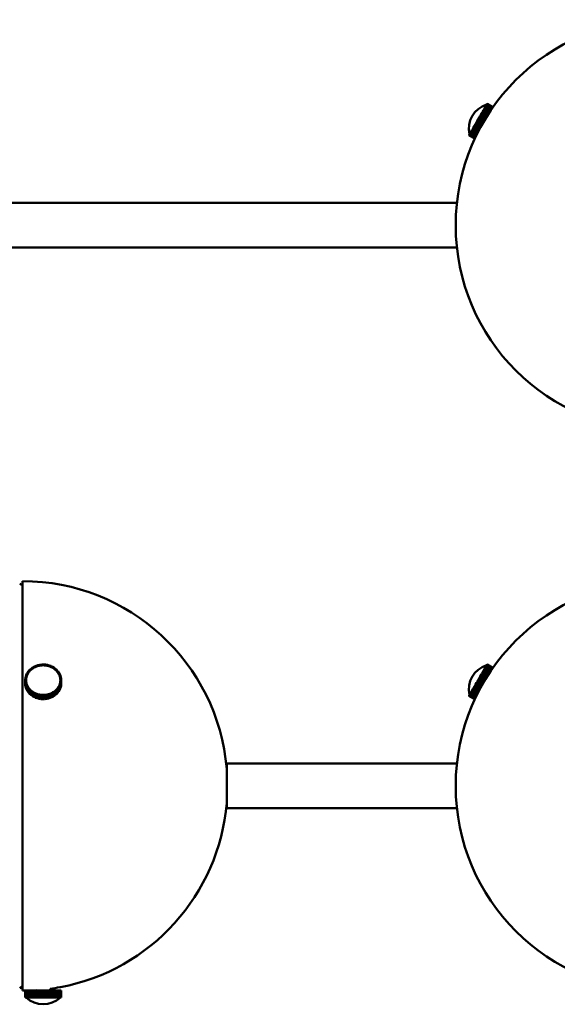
# Model space of a CAD drawing. Header units: millimetres. Extents: x 673 to 4813, y 821 to 3468.
# Tile 2 of 29: x 844 to 1001, y 1377 to 1664. Entities that reach past the tile are written whole.
import ezdxf

# ---------------------------------------------------------------- set-up
doc = ezdxf.new("R2010")
doc.units = ezdxf.units.MM
doc.header["$LTSCALE"] = 18
doc.layers.add('Widoczne (ISO)', color=7, linetype='Continuous', lineweight=50)

msp = doc.modelspace()

# ---------------------------------------------------------------- linework, layer by layer
at = {"layer": 'Widoczne (ISO)'}
for p, q in [((979.89, 1638.39), (979.71, 1638.09)), ((979.89, 1638.39), (979.9, 1638.42)), ((981.51, 1637.45), (979.89, 1638.39)), ((980.06, 1638.69), (979.9, 1638.42)), ((979.9, 1638.42), (981.53, 1637.48)), ((980.06, 1638.69), (980.08, 1638.72)), ((981.71, 1637.74), (980.06, 1638.69)), ((980.21, 1638.96), (980.08, 1638.72)), ((980.08, 1638.72), (981.72, 1637.77)), ((980.21, 1638.96), (980.22, 1638.98)), ((981.88, 1637.99), (980.21, 1638.96)), ((980.34, 1639.17), (980.22, 1638.98)), ((980.22, 1638.98), (981.89, 1638.02)), ((980.34, 1639.17), (980.35, 1639.19)), ((982.02, 1638.2), (980.34, 1639.17)), ((980.44, 1639.35), (980.35, 1639.19)), ((980.35, 1639.19), (982.03, 1638.22)), ((980.44, 1639.35), (980.45, 1639.36)), ((982.13, 1638.37), (980.44, 1639.35)), ((980.51, 1639.47), (980.45, 1639.36)), ((980.45, 1639.36), (982.14, 1638.38)), ((980.51, 1639.47), (980.52, 1639.48)), ((982.22, 1638.49), (980.51, 1639.47)), ((980.56, 1639.55), (980.52, 1639.48)), ((980.52, 1639.48), (982.22, 1638.5)), ((980.57, 1639.58), (980.56, 1639.56)), ((980.56, 1639.56), (982.27, 1638.57)), ((980.56, 1639.55), (980.56, 1639.56)), ((982.27, 1638.56), (980.56, 1639.55)), ((982.29, 1638.59), (980.57, 1639.58)), ((980.57, 1639.58), (982.29, 1638.59)), ((980.57, 1639.58), (980.57, 1639.58)), ((978.2, 1635.48), (977.95, 1635.04)), ((978.2, 1635.48), (978.21, 1635.49)), ((979.72, 1634.6), (978.2, 1635.48)), ((978.21, 1635.49), (978.23, 1635.52)), ((978.21, 1635.49), (979.73, 1634.61)), ((978.48, 1635.95), (978.23, 1635.52)), ((978.23, 1635.52), (979.75, 1634.64)), ((978.48, 1635.95), (978.5, 1635.99)), ((980, 1635.07), (978.48, 1635.95)), ((978.74, 1636.41), (978.5, 1635.99)), ((978.5, 1635.99), (980.02, 1635.11)), ((978.74, 1636.41), (978.77, 1636.45)), ((980.28, 1635.52), (978.74, 1636.41)), ((979, 1636.85), (978.77, 1636.45)), ((978.77, 1636.45), (980.3, 1635.56)), ((979, 1636.85), (979.02, 1636.89)), ((980.55, 1635.96), (979, 1636.85)), ((979.24, 1637.28), (979.02, 1636.89)), ((979.02, 1636.89), (980.57, 1636)), ((979.24, 1637.28), (979.27, 1637.32)), ((980.81, 1636.38), (979.24, 1637.28)), ((979.48, 1637.68), (979.27, 1637.32)), ((979.27, 1637.32), (980.83, 1636.41)), ((979.48, 1637.68), (979.5, 1637.72)), ((981.06, 1636.77), (979.48, 1637.68)), ((979.69, 1638.05), (979.5, 1637.72)), ((979.5, 1637.72), (981.08, 1636.8)), ((979.69, 1638.05), (979.71, 1638.09)), ((981.29, 1637.13), (979.69, 1638.05)), ((979.71, 1638.09), (981.32, 1637.16)), ((976.62, 1632.73), (976.41, 1632.37)), ((976.64, 1632.77), (976.62, 1632.73)), ((978.18, 1631.82), (976.62, 1632.73)), ((976.86, 1633.15), (976.64, 1632.77)), ((976.64, 1632.77), (978.2, 1631.86)), ((976.88, 1633.19), (976.86, 1633.15)), ((978.41, 1632.26), (976.86, 1633.15)), ((977.12, 1633.6), (976.88, 1633.19)), ((976.88, 1633.19), (978.43, 1632.3)), ((977.14, 1633.64), (977.12, 1633.6)), ((978.65, 1632.71), (977.12, 1633.6)), ((977.38, 1634.05), (977.14, 1633.64)), ((977.14, 1633.64), (978.68, 1632.75)), ((977.41, 1634.1), (977.38, 1634.05)), ((978.91, 1633.17), (977.38, 1634.05)), ((977.65, 1634.52), (977.41, 1634.1)), ((977.41, 1634.1), (978.93, 1633.22)), ((977.67, 1634.56), (977.65, 1634.52)), ((979.17, 1633.65), (977.65, 1634.52)), ((977.67, 1634.56), (977.68, 1634.57)), ((979.19, 1633.68), (977.67, 1634.56)), ((977.93, 1635), (977.68, 1634.57)), ((977.68, 1634.57), (979.2, 1633.69)), ((977.94, 1635.01), (977.93, 1635)), ((979.44, 1634.13), (977.93, 1635)), ((977.94, 1635.01), (977.95, 1635.03)), ((979.45, 1634.14), (977.94, 1635.01)), ((977.95, 1635.04), (979.47, 1634.17)), ((977.95, 1635.03), (977.95, 1635.04)), ((977.95, 1635.03), (979.46, 1634.16)), ((975.33, 1630.5), (975.32, 1630.48)), ((975.32, 1630.48), (977.03, 1629.49)), ((975.37, 1630.57), (975.33, 1630.5)), ((975.33, 1630.5), (975.33, 1630.5)), ((977.04, 1629.51), (975.33, 1630.5)), ((975.33, 1630.5), (977.04, 1629.51)), ((975.38, 1630.58), (975.37, 1630.57)), ((977.08, 1629.58), (975.37, 1630.57)), ((975.44, 1630.69), (975.38, 1630.58)), ((975.38, 1630.58), (977.08, 1629.59)), ((975.45, 1630.7), (975.44, 1630.69)), ((977.14, 1629.71), (975.44, 1630.69)), ((975.54, 1630.86), (975.45, 1630.7)), ((975.45, 1630.7), (977.14, 1629.72)), ((975.55, 1630.88), (975.54, 1630.86)), ((977.22, 1629.89), (975.54, 1630.86)), ((975.66, 1631.07), (975.55, 1630.88)), ((975.55, 1630.88), (977.23, 1629.9)), ((975.67, 1631.09), (975.66, 1631.07)), ((977.33, 1630.11), (975.66, 1631.07)), ((975.81, 1631.33), (975.67, 1631.09)), ((975.67, 1631.09), (977.34, 1630.13)), ((975.82, 1631.35), (975.81, 1631.33)), ((977.46, 1630.38), (975.81, 1631.33)), ((975.98, 1631.63), (975.82, 1631.35)), ((975.82, 1631.35), (977.47, 1630.4)), ((976, 1631.66), (975.98, 1631.63)), ((977.61, 1630.69), (975.98, 1631.63)), ((976.17, 1631.96), (976, 1631.66)), ((976, 1631.66), (977.62, 1630.72)), ((976.19, 1631.99), (976.17, 1631.96)), ((977.78, 1631.03), (976.17, 1631.96)), ((976.39, 1632.33), (976.19, 1631.99)), ((976.19, 1631.99), (977.8, 1631.07)), ((976.41, 1632.37), (976.39, 1632.33)), ((977.97, 1631.41), (976.39, 1632.33)), ((976.41, 1632.37), (977.99, 1631.45)), ((803.03, 1610.65), (971.77, 1610.65)), ((803.03, 1597.65), (971.77, 1597.65)), ((845.05, 1499.06), (844.18, 1499.51)), ((845.05, 1500.25), (845.05, 1380.75)), ((846.88, 1474.14), (847.21, 1474.48)), ((847.4, 1474.34), (847.21, 1474.48)), ((847.24, 1474.51), (847.6, 1474.81)), ((847.41, 1474.35), (847.24, 1474.51)), ((847.24, 1474.45), (847.24, 1474.51)), ((847.41, 1474.35), (847.6, 1474.5)), ((847.78, 1474.65), (847.6, 1474.81)), ((847.6, 1474.5), (847.78, 1474.65)), ((847.64, 1474.83), (848.04, 1475.1)), ((847.79, 1474.66), (847.64, 1474.83)), ((847.64, 1474.77), (847.64, 1474.83)), ((847.78, 1474.65), (847.78, 1474.64)), ((847.79, 1474.66), (847.99, 1474.8)), ((847.79, 1474.66), (847.79, 1474.66)), ((847.99, 1474.8), (848.19, 1474.93)), ((848.19, 1474.93), (848.04, 1475.1)), ((848.08, 1475.12), (848.5, 1475.35)), ((848.21, 1474.94), (848.08, 1475.12)), ((848.08, 1475.05), (848.08, 1475.12)), ((848.19, 1474.93), (848.19, 1474.92)), ((848.21, 1474.94), (848.42, 1475.05)), ((848.21, 1474.93), (848.21, 1474.94)), ((848.42, 1475.05), (848.63, 1475.17)), ((848.63, 1475.17), (848.5, 1475.35)), ((848.55, 1475.37), (849, 1475.56)), ((848.66, 1475.18), (848.55, 1475.37)), ((848.55, 1475.29), (848.55, 1475.37)), ((848.63, 1475.17), (848.63, 1475.16)), ((848.66, 1475.18), (848.88, 1475.27)), ((848.66, 1475.17), (848.66, 1475.18)), ((848.88, 1475.27), (849.11, 1475.37)), ((849.11, 1475.37), (849, 1475.56)), ((849.04, 1475.58), (849.51, 1475.73)), ((849.13, 1475.38), (849.04, 1475.58)), ((849.04, 1475.48), (849.04, 1475.58)), ((849.11, 1475.37), (849.11, 1475.36)), ((849.13, 1475.38), (849.36, 1475.45)), ((849.13, 1475.37), (849.13, 1475.38)), ((849.36, 1475.45), (849.6, 1475.52)), ((849.6, 1475.52), (849.51, 1475.73)), ((849.56, 1475.74), (850.05, 1475.84)), ((849.62, 1475.53), (849.56, 1475.74)), ((849.56, 1475.61), (849.56, 1475.74)), ((849.6, 1475.52), (849.6, 1475.52)), ((849.62, 1475.53), (849.86, 1475.58)), ((849.62, 1475.52), (849.62, 1475.53)), ((849.86, 1475.58), (850.11, 1475.63)), ((850.11, 1475.63), (850.05, 1475.84)), ((850.1, 1475.85), (850.59, 1475.91)), ((850.13, 1475.63), (850.1, 1475.85)), ((850.1, 1475.67), (850.1, 1475.85)), ((850.11, 1475.63), (850.11, 1475.63)), ((850.13, 1475.63), (850.38, 1475.66)), ((850.13, 1475.63), (850.13, 1475.63)), ((850.38, 1475.66), (850.63, 1475.69)), ((850.63, 1475.69), (850.59, 1475.91)), ((850.63, 1475.69), (850.63, 1475.69)), ((850.64, 1475.91), (851.14, 1475.92)), ((850.65, 1475.69), (850.64, 1475.91)), ((850.64, 1475.69), (850.64, 1475.91)), ((850.65, 1475.69), (850.9, 1475.7)), ((850.65, 1475.69), (850.65, 1475.69)), ((850.9, 1475.7), (851.15, 1475.71)), ((851.15, 1475.71), (851.14, 1475.92)), ((851.15, 1475.71), (851.15, 1475.7)), ((851.17, 1475.71), (851.19, 1475.92)), ((851.17, 1475.71), (851.42, 1475.69)), ((851.17, 1475.7), (851.17, 1475.71)), ((851.19, 1475.92), (851.69, 1475.89)), ((851.42, 1475.69), (851.67, 1475.68)), ((851.67, 1475.68), (851.69, 1475.89)), ((851.67, 1475.68), (851.67, 1475.67)), ((851.69, 1475.89), (851.69, 1475.67)), ((851.7, 1475.67), (851.74, 1475.89)), ((851.7, 1475.67), (851.94, 1475.63)), ((851.7, 1475.67), (851.7, 1475.67)), ((851.74, 1475.89), (852.23, 1475.81)), ((851.94, 1475.63), (852.19, 1475.6)), ((852.19, 1475.6), (852.23, 1475.81)), ((852.19, 1475.6), (852.19, 1475.59)), ((852.21, 1475.59), (852.28, 1475.8)), ((852.21, 1475.59), (852.45, 1475.53)), ((852.21, 1475.59), (852.21, 1475.59)), ((852.23, 1475.81), (852.23, 1475.65)), ((852.28, 1475.8), (852.76, 1475.68)), ((852.45, 1475.53), (852.69, 1475.47)), ((852.69, 1475.47), (852.76, 1475.68)), ((852.69, 1475.47), (852.69, 1475.46)), ((852.71, 1475.46), (852.81, 1475.66)), ((852.71, 1475.46), (852.95, 1475.38)), ((852.71, 1475.46), (852.71, 1475.46)), ((852.76, 1475.68), (852.76, 1475.56)), ((852.81, 1475.66), (853.27, 1475.5)), ((852.95, 1475.38), (853.18, 1475.3)), ((853.18, 1475.3), (853.27, 1475.5)), ((853.18, 1475.3), (853.18, 1475.29)), ((853.2, 1475.29), (853.32, 1475.48)), ((853.2, 1475.29), (853.42, 1475.19)), ((853.2, 1475.28), (853.2, 1475.29)), ((853.27, 1475.5), (853.27, 1475.41)), ((853.32, 1475.48), (853.76, 1475.28)), ((853.42, 1475.19), (853.64, 1475.09)), ((853.64, 1475.09), (853.76, 1475.28)), ((853.64, 1475.09), (853.64, 1475.08)), ((853.66, 1475.08), (853.8, 1475.25)), ((853.66, 1475.08), (853.87, 1474.95)), ((853.66, 1475.07), (853.66, 1475.08)), ((853.76, 1475.28), (853.76, 1475.2)), ((853.8, 1475.25), (854.21, 1475.01)), ((853.87, 1474.95), (854.07, 1474.83)), ((854.07, 1474.83), (854.21, 1475.01)), ((854.07, 1474.83), (854.07, 1474.82)), ((854.09, 1474.82), (854.25, 1474.98)), ((854.09, 1474.82), (854.28, 1474.68)), ((854.09, 1474.81), (854.09, 1474.82)), ((854.21, 1475.01), (854.21, 1474.94)), ((854.25, 1474.98), (854.64, 1474.7)), ((854.28, 1474.68), (854.47, 1474.54)), ((854.47, 1474.54), (854.64, 1474.7)), ((854.47, 1474.54), (854.47, 1474.53)), ((854.49, 1474.53), (854.67, 1474.67)), ((854.49, 1474.53), (854.66, 1474.37)), ((854.49, 1474.52), (854.49, 1474.53)), ((854.64, 1474.7), (854.64, 1474.64)), ((854.67, 1474.67), (855.02, 1474.36)), ((979.75, 1474.51), (979.56, 1474.18)), ((979.75, 1474.51), (979.77, 1474.54)), ((981.36, 1473.58), (979.75, 1474.51)), ((979.94, 1474.83), (979.77, 1474.54)), ((979.77, 1474.54), (981.38, 1473.61)), ((979.94, 1474.83), (979.96, 1474.86)), ((981.57, 1473.89), (979.94, 1474.83)), ((980.11, 1475.12), (979.96, 1474.86)), ((979.96, 1474.86), (981.59, 1473.92)), ((980.11, 1475.12), (980.12, 1475.15)), ((981.76, 1474.17), (980.11, 1475.12)), ((980.25, 1475.37), (980.12, 1475.15)), ((980.12, 1475.15), (981.78, 1474.19)), ((980.25, 1475.37), (980.27, 1475.39)), ((981.92, 1474.41), (980.25, 1475.37)), ((980.37, 1475.58), (980.27, 1475.39)), ((980.27, 1475.39), (981.94, 1474.43)), ((980.37, 1475.58), (980.38, 1475.59)), ((982.06, 1474.61), (980.37, 1475.58)), ((980.46, 1475.74), (980.38, 1475.59)), ((980.38, 1475.59), (982.07, 1474.62)), ((980.46, 1475.74), (980.47, 1475.75)), ((982.16, 1474.76), (980.46, 1475.74)), ((980.53, 1475.85), (980.47, 1475.75)), ((980.47, 1475.75), (982.17, 1474.77)), ((980.56, 1475.91), (980.53, 1475.86)), ((980.53, 1475.86), (982.24, 1474.87)), ((980.53, 1475.85), (980.53, 1475.86)), ((982.24, 1474.86), (980.53, 1475.85)), ((982.28, 1474.92), (980.56, 1475.91)), ((980.56, 1475.91), (980.57, 1475.91)), ((982.29, 1474.93), (980.57, 1475.92)), ((980.57, 1475.92), (980.57, 1475.91)), ((980.57, 1475.91), (982.28, 1474.92)), ((845.8, 1471.49), (845.84, 1471.92)), ((845.84, 1471.97), (845.93, 1472.39)), ((846.09, 1471.93), (845.84, 1471.97)), ((845.84, 1471.92), (845.84, 1471.97)), ((846.09, 1471.91), (845.84, 1471.92)), ((846.18, 1472.36), (845.93, 1472.39)), ((845.94, 1472.44), (846.08, 1472.85)), ((846.18, 1472.38), (845.94, 1472.44)), ((845.94, 1472.39), (845.94, 1472.44)), ((846.05, 1471.48), (846.07, 1471.69)), ((846.07, 1471.69), (846.09, 1471.91)), ((846.32, 1472.79), (846.08, 1472.85)), ((846.09, 1471.93), (846.13, 1472.14)), ((846.09, 1471.89), (846.09, 1471.93)), ((846.09, 1471.91), (846.09, 1471.86)), ((846.1, 1472.89), (846.29, 1473.29)), ((846.33, 1472.81), (846.1, 1472.89)), ((846.1, 1472.85), (846.1, 1472.89)), ((846.13, 1472.14), (846.18, 1472.36)), ((846.18, 1472.38), (846.25, 1472.58)), ((846.18, 1472.35), (846.18, 1472.38)), ((846.18, 1472.36), (846.18, 1472.33)), ((846.25, 1472.58), (846.32, 1472.79)), ((846.52, 1473.21), (846.29, 1473.29)), ((846.31, 1473.33), (846.55, 1473.71)), ((846.53, 1473.23), (846.31, 1473.33)), ((846.31, 1473.29), (846.31, 1473.33)), ((846.32, 1472.79), (846.32, 1472.77)), ((846.33, 1472.81), (846.43, 1473.01)), ((846.33, 1472.79), (846.33, 1472.81)), ((846.43, 1473.01), (846.52, 1473.21)), ((846.52, 1473.21), (846.52, 1473.2)), ((846.53, 1473.23), (846.65, 1473.42)), ((846.53, 1473.22), (846.53, 1473.23)), ((846.77, 1473.61), (846.55, 1473.71)), ((846.57, 1473.75), (846.85, 1474.11)), ((846.78, 1473.63), (846.57, 1473.75)), ((846.57, 1473.7), (846.57, 1473.75)), ((846.65, 1473.42), (846.77, 1473.61)), ((846.77, 1473.61), (846.77, 1473.6)), ((846.78, 1473.63), (846.92, 1473.81)), ((846.78, 1473.62), (846.78, 1473.63)), ((847.06, 1473.99), (846.85, 1474.11)), ((847.08, 1474), (846.88, 1474.14)), ((846.88, 1474.09), (846.88, 1474.14)), ((846.92, 1473.81), (847.06, 1473.99)), ((847.06, 1473.99), (847.06, 1473.98)), ((847.08, 1474), (847.24, 1474.17)), ((847.08, 1474), (847.08, 1474)), ((847.24, 1474.17), (847.4, 1474.34)), ((847.4, 1474.34), (847.4, 1474.33)), ((847.41, 1474.34), (847.41, 1474.35)), ((854.66, 1474.37), (854.84, 1474.21)), ((854.84, 1474.21), (855.02, 1474.36)), ((854.84, 1474.21), (854.84, 1474.2)), ((854.85, 1474.2), (855.05, 1474.33)), ((854.85, 1474.2), (855.01, 1474.03)), ((854.85, 1474.19), (854.85, 1474.2)), ((855.01, 1474.03), (855.16, 1473.85)), ((855.02, 1474.36), (855.02, 1474.31)), ((855.05, 1474.33), (855.36, 1473.99)), ((855.16, 1473.85), (855.36, 1473.99)), ((855.16, 1473.85), (855.16, 1473.85)), ((855.17, 1473.84), (855.39, 1473.95)), ((855.17, 1473.84), (855.3, 1473.65)), ((855.17, 1473.83), (855.17, 1473.84)), ((855.3, 1473.65), (855.44, 1473.47)), ((855.36, 1473.99), (855.36, 1473.94)), ((855.39, 1473.95), (855.65, 1473.58)), ((855.44, 1473.47), (855.65, 1473.58)), ((855.44, 1473.47), (855.44, 1473.46)), ((855.45, 1473.45), (855.67, 1473.55)), ((855.45, 1473.45), (855.56, 1473.26)), ((855.45, 1473.44), (855.45, 1473.45)), ((855.56, 1473.26), (855.67, 1473.06)), ((855.65, 1473.58), (855.65, 1473.53)), ((855.67, 1473.55), (855.89, 1473.16)), ((855.67, 1473.06), (855.89, 1473.16)), ((855.67, 1473.04), (855.91, 1473.12)), ((855.67, 1473.06), (855.67, 1473.05)), ((855.67, 1473.04), (855.76, 1472.84)), ((855.67, 1473.03), (855.67, 1473.04)), ((855.76, 1472.84), (855.84, 1472.63)), ((855.84, 1472.63), (856.08, 1472.71)), ((855.84, 1472.63), (855.84, 1472.62)), ((855.85, 1472.61), (856.09, 1472.67)), ((855.85, 1472.61), (855.91, 1472.4)), ((855.85, 1472.6), (855.85, 1472.61)), ((855.89, 1473.16), (855.89, 1473.11)), ((855.91, 1473.12), (856.08, 1472.71)), ((855.91, 1472.4), (855.97, 1472.19)), ((855.97, 1472.19), (856.21, 1472.25)), ((855.97, 1472.17), (856.22, 1472.2)), ((855.97, 1472.19), (855.97, 1472.16)), ((855.97, 1472.17), (856.01, 1471.96)), ((855.97, 1472.14), (855.97, 1472.17)), ((856.01, 1471.96), (856.04, 1471.74)), ((856.04, 1471.74), (856.29, 1471.77)), ((856.04, 1471.74), (856.04, 1471.67)), ((856.04, 1471.72), (856.29, 1471.73)), ((856.04, 1471.72), (856.05, 1471.51)), ((856.04, 1471.65), (856.04, 1471.72)), ((856.08, 1472.71), (856.08, 1472.66)), ((856.09, 1472.67), (856.21, 1472.25)), ((856.21, 1472.25), (856.21, 1472.2)), ((856.22, 1472.2), (856.29, 1471.77)), ((856.29, 1471.77), (856.29, 1471.73)), ((856.29, 1471.73), (856.31, 1471.3)), ((978.02, 1471.5), (978.03, 1471.52)), ((978.03, 1471.52), (978.04, 1471.54)), ((978.03, 1471.52), (979.54, 1470.64)), ((978.29, 1471.97), (978.04, 1471.54)), ((978.04, 1471.54), (979.55, 1470.66)), ((978.29, 1471.97), (978.31, 1472.01)), ((979.81, 1471.09), (978.29, 1471.97)), ((978.29, 1471.97), (979.81, 1471.09)), ((978.29, 1471.97), (978.29, 1471.97)), ((978.56, 1472.44), (978.31, 1472.01)), ((978.31, 1472.01), (979.83, 1471.13)), ((978.56, 1472.44), (978.58, 1472.48)), ((980.08, 1471.55), (978.56, 1472.44)), ((978.82, 1472.89), (978.58, 1472.48)), ((978.58, 1472.48), (980.11, 1471.6)), ((978.82, 1472.89), (978.84, 1472.93)), ((980.36, 1472), (978.82, 1472.89)), ((979.08, 1473.33), (978.84, 1472.93)), ((978.84, 1472.93), (980.38, 1472.04)), ((979.08, 1473.33), (979.1, 1473.37)), ((980.63, 1472.44), (979.08, 1473.33)), ((979.32, 1473.75), (979.1, 1473.37)), ((979.1, 1473.37), (980.65, 1472.47)), ((979.32, 1473.75), (979.34, 1473.79)), ((980.89, 1472.84), (979.32, 1473.75)), ((979.54, 1474.14), (979.34, 1473.79)), ((979.34, 1473.79), (980.91, 1472.88)), ((979.54, 1474.14), (979.56, 1474.18)), ((981.13, 1473.23), (979.54, 1474.14)), ((979.56, 1474.18), (981.16, 1473.26)), ((846.05, 1471.48), (845.8, 1471.49)), ((845.8, 1471.45), (845.8, 1471.49)), ((846.05, 1471.46), (845.8, 1471.45)), ((845.8, 1471.45), (845.8, 1470.45)), ((845.81, 1471.02), (845.8, 1471.45)), ((845.8, 1470.45), (845.81, 1470.02)), ((846.06, 1471.02), (845.81, 1471.02)), ((845.81, 1470.02), (845.81, 1471.02)), ((845.82, 1470.02), (845.81, 1470.02)), ((846.07, 1471), (845.82, 1470.97)), ((845.82, 1470.97), (845.82, 1469.97)), ((845.89, 1470.54), (845.82, 1470.97)), ((845.82, 1469.97), (845.89, 1469.54)), ((846.13, 1470.57), (845.89, 1470.54)), ((845.89, 1469.54), (845.89, 1470.54)), ((845.9, 1469.55), (845.89, 1469.54)), ((846.14, 1470.55), (845.9, 1470.5)), ((845.9, 1470.5), (845.9, 1469.5)), ((846.01, 1470.08), (845.9, 1470.5)), ((845.9, 1469.5), (846.01, 1469.08)), ((846.26, 1470.13), (846.01, 1470.08)), ((846.01, 1469.08), (846.01, 1470.08)), ((846.03, 1469.08), (846.01, 1469.08)), ((846.26, 1470.11), (846.03, 1470.04)), ((846.03, 1470.04), (846.03, 1469.04)), ((846.2, 1469.63), (846.03, 1470.04)), ((846.03, 1469.04), (846.2, 1468.63)), ((846.05, 1471.44), (846.05, 1471.48)), ((846.06, 1471.24), (846.05, 1471.46)), ((846.05, 1471.37), (846.05, 1471.31)), ((846.06, 1471.02), (846.06, 1471.24)), ((846.06, 1471), (846.06, 1471.02)), ((846.1, 1470.79), (846.07, 1471)), ((846.13, 1470.57), (846.1, 1470.79)), ((846.13, 1470.55), (846.13, 1470.57)), ((846.2, 1470.34), (846.14, 1470.55)), ((846.26, 1470.13), (846.2, 1470.34)), ((846.43, 1469.71), (846.2, 1469.63)), ((846.2, 1468.63), (846.2, 1469.63)), ((846.22, 1468.64), (846.2, 1468.63)), ((846.44, 1469.69), (846.22, 1469.59)), ((846.22, 1469.59), (846.22, 1468.59)), ((846.43, 1469.2), (846.22, 1469.59)), ((846.26, 1470.11), (846.26, 1470.13)), ((846.35, 1469.91), (846.26, 1470.11)), ((846.43, 1469.71), (846.35, 1469.91)), ((846.43, 1469.68), (846.43, 1469.71)), ((846.66, 1469.3), (846.43, 1469.2)), ((846.43, 1468.2), (846.43, 1469.2)), ((846.55, 1469.49), (846.44, 1469.69)), ((846.67, 1469.28), (846.46, 1469.16)), ((846.46, 1469.16), (846.46, 1468.16)), ((846.72, 1468.8), (846.46, 1469.16)), ((846.66, 1469.3), (846.55, 1469.49)), ((846.66, 1469.27), (846.66, 1469.3)), ((846.8, 1469.09), (846.67, 1469.28)), ((846.93, 1468.91), (846.72, 1468.8)), ((846.72, 1467.8), (846.72, 1468.8)), ((846.95, 1468.89), (846.75, 1468.76)), ((846.75, 1468.76), (846.75, 1467.76)), ((847.06, 1468.42), (846.75, 1468.76)), ((846.93, 1468.91), (846.8, 1469.09)), ((846.93, 1468.88), (846.93, 1468.91)), ((847.1, 1468.72), (846.95, 1468.89)), ((847.25, 1468.55), (847.1, 1468.72)), ((855.03, 1468.74), (854.87, 1468.58)), ((855.03, 1468.74), (855.22, 1468.6)), ((855.19, 1468.94), (855.05, 1468.76)), ((855.05, 1468.76), (855.05, 1468.73)), ((855.05, 1468.76), (855.25, 1468.64)), ((855.33, 1469.12), (855.19, 1468.94)), ((855.54, 1468.99), (855.25, 1468.64)), ((855.25, 1468.64), (855.25, 1467.64)), ((855.33, 1469.12), (855.54, 1468.99)), ((855.46, 1469.33), (855.34, 1469.13)), ((855.34, 1469.13), (855.34, 1469.11)), ((855.34, 1469.13), (855.56, 1469.03)), ((855.58, 1469.52), (855.46, 1469.33)), ((855.54, 1467.99), (855.54, 1468.99)), ((855.8, 1469.41), (855.56, 1469.03)), ((855.56, 1469.03), (855.56, 1468.03)), ((855.58, 1469.52), (855.8, 1469.41)), ((855.68, 1469.74), (855.59, 1469.53)), ((855.59, 1469.53), (855.59, 1469.51)), ((855.59, 1469.53), (855.82, 1469.45)), ((855.78, 1469.94), (855.68, 1469.74)), ((855.85, 1470.16), (855.78, 1469.96)), ((855.78, 1469.96), (855.78, 1469.93)), ((855.78, 1469.96), (856.02, 1469.89)), ((855.78, 1469.94), (856.01, 1469.85)), ((855.8, 1468.41), (855.8, 1469.41)), ((856.01, 1469.85), (855.82, 1469.45)), ((855.82, 1469.45), (855.82, 1468.45)), ((855.82, 1468.45), (856.01, 1468.85)), ((855.92, 1470.37), (855.85, 1470.16)), ((855.92, 1470.37), (856.16, 1470.31)), ((855.97, 1470.6), (855.93, 1470.39)), ((855.93, 1470.39), (855.93, 1470.37)), ((855.93, 1470.39), (856.18, 1470.35)), ((856.02, 1470.82), (855.97, 1470.6)), ((856.01, 1468.85), (856.01, 1469.85)), ((856.01, 1468.9), (856.02, 1468.89)), ((856.04, 1471.05), (856.02, 1470.84)), ((856.02, 1470.84), (856.02, 1470.82)), ((856.02, 1470.84), (856.27, 1470.82)), ((856.02, 1470.82), (856.26, 1470.78)), ((856.16, 1470.31), (856.02, 1469.89)), ((856.02, 1469.89), (856.02, 1468.89)), ((856.02, 1468.89), (856.16, 1469.31)), ((856.06, 1471.27), (856.04, 1471.05)), ((856.05, 1471.51), (856.06, 1471.29)), ((856.05, 1471.37), (856.05, 1471.21)), ((856.06, 1471.29), (856.31, 1471.3)), ((856.06, 1471.29), (856.06, 1471.27)), ((856.06, 1471.27), (856.31, 1471.25)), ((856.16, 1469.31), (856.16, 1470.31)), ((856.16, 1469.35), (856.18, 1469.35)), ((856.26, 1470.78), (856.18, 1470.35)), ((856.18, 1470.35), (856.18, 1469.35)), ((856.18, 1469.35), (856.26, 1469.78)), ((856.26, 1469.78), (856.26, 1470.78)), ((856.26, 1469.82), (856.27, 1469.82)), ((856.31, 1471.25), (856.27, 1470.82)), ((856.27, 1470.82), (856.27, 1469.82)), ((856.27, 1469.82), (856.31, 1470.25)), ((856.31, 1471.3), (856.31, 1470.3)), ((856.31, 1470.25), (856.31, 1471.25)), ((856.31, 1470.3), (856.31, 1470.3)), ((976.46, 1468.79), (976.26, 1468.45)), ((976.48, 1468.83), (976.46, 1468.79)), ((978.04, 1467.88), (976.46, 1468.79)), ((976.69, 1469.2), (976.48, 1468.83)), ((976.48, 1468.83), (978.05, 1467.92)), ((976.71, 1469.24), (976.69, 1469.2)), ((978.25, 1468.3), (976.69, 1469.2)), ((976.94, 1469.63), (976.71, 1469.24)), ((976.71, 1469.24), (978.27, 1468.34)), ((976.96, 1469.67), (976.94, 1469.63)), ((978.48, 1468.74), (976.94, 1469.63)), ((977.2, 1470.08), (976.96, 1469.67)), ((976.96, 1469.67), (978.51, 1468.78)), ((977.22, 1470.12), (977.2, 1470.08)), ((978.73, 1469.2), (977.2, 1470.08)), ((977.47, 1470.54), (977.22, 1470.12)), ((977.22, 1470.12), (978.75, 1469.24)), ((977.49, 1470.59), (977.47, 1470.54)), ((978.99, 1469.66), (977.47, 1470.54)), ((977.74, 1471.02), (977.49, 1470.59)), ((977.49, 1470.59), (979.01, 1469.71)), ((977.75, 1471.04), (977.74, 1471.02)), ((979.25, 1470.14), (977.74, 1471.02)), ((977.75, 1471.04), (977.76, 1471.06)), ((979.27, 1470.17), (977.75, 1471.04)), ((978.01, 1471.49), (977.76, 1471.06)), ((977.76, 1471.06), (979.28, 1470.18)), ((978.02, 1471.5), (978.01, 1471.49)), ((979.53, 1470.62), (978.01, 1471.49)), ((979.53, 1470.62), (978.02, 1471.5)), ((846.22, 1468.59), (846.43, 1468.2)), ((846.46, 1468.21), (846.43, 1468.2)), ((846.46, 1468.16), (846.72, 1467.8)), ((846.75, 1467.81), (846.72, 1467.8)), ((846.75, 1467.76), (847.06, 1467.42)), ((847.25, 1468.55), (847.06, 1468.42)), ((847.06, 1467.42), (847.06, 1468.42)), ((847.09, 1467.44), (847.06, 1467.42)), ((847.27, 1468.53), (847.09, 1468.38)), ((847.09, 1468.38), (847.09, 1467.38)), ((847.44, 1468.07), (847.09, 1468.38)), ((847.09, 1467.38), (847.44, 1467.07)), ((847.25, 1468.52), (847.25, 1468.55)), ((847.44, 1468.38), (847.27, 1468.53)), ((847.62, 1468.22), (847.44, 1468.38)), ((847.62, 1468.22), (847.44, 1468.07)), ((847.44, 1467.07), (847.44, 1468.07)), ((847.47, 1467.1), (847.44, 1467.07)), ((847.63, 1468.21), (847.47, 1468.04)), ((847.47, 1468.04), (847.47, 1467.04)), ((847.85, 1467.76), (847.47, 1468.04)), ((847.47, 1467.04), (847.85, 1466.76)), ((847.62, 1468.19), (847.62, 1468.22)), ((847.82, 1468.07), (847.63, 1468.21)), ((848.02, 1467.93), (847.82, 1468.07)), ((848.02, 1467.93), (847.85, 1467.76)), ((847.85, 1466.76), (847.85, 1467.76)), ((847.89, 1466.8), (847.85, 1466.76)), ((848.03, 1467.92), (847.89, 1467.74)), ((847.89, 1467.74), (847.89, 1466.74)), ((848.31, 1467.49), (847.89, 1467.74)), ((847.89, 1466.74), (848.31, 1466.49)), ((848.02, 1467.89), (848.02, 1467.93)), ((848.24, 1467.79), (848.03, 1467.92)), ((848.45, 1467.67), (848.24, 1467.79)), ((848.45, 1467.67), (848.31, 1467.49)), ((848.31, 1466.49), (848.31, 1467.49)), ((848.35, 1466.55), (848.31, 1466.49)), ((848.47, 1467.66), (848.35, 1467.47)), ((848.35, 1467.47), (848.35, 1466.47)), ((848.79, 1467.27), (848.35, 1467.47)), ((848.35, 1466.47), (848.79, 1466.27)), ((848.45, 1467.63), (848.45, 1467.67)), ((848.69, 1467.56), (848.47, 1467.66)), ((848.91, 1467.46), (848.69, 1467.56)), ((848.91, 1467.46), (848.79, 1467.27)), ((848.79, 1466.27), (848.79, 1467.27)), ((848.84, 1466.34), (848.79, 1466.27)), ((848.93, 1467.45), (848.84, 1467.25)), ((848.84, 1467.25), (848.84, 1466.25)), ((849.3, 1467.08), (848.84, 1467.25)), ((848.84, 1466.25), (849.3, 1466.08)), ((848.91, 1467.4), (848.91, 1467.46)), ((849.16, 1467.37), (848.93, 1467.45)), ((849.39, 1467.28), (849.16, 1467.37)), ((849.39, 1467.28), (849.3, 1467.08)), ((849.3, 1466.08), (849.3, 1467.08)), ((849.35, 1466.18), (849.3, 1466.08)), ((849.42, 1467.28), (849.35, 1467.07)), ((849.35, 1467.07), (849.35, 1466.07)), ((849.83, 1466.95), (849.35, 1467.07)), ((849.35, 1466.07), (849.83, 1465.95)), ((849.39, 1467.21), (849.39, 1467.28)), ((849.66, 1467.22), (849.42, 1467.28)), ((849.9, 1467.16), (849.66, 1467.22)), ((849.9, 1467.16), (849.83, 1466.95)), ((849.83, 1465.95), (849.83, 1466.95)), ((849.88, 1466.09), (849.83, 1465.95)), ((849.92, 1467.15), (849.88, 1466.94)), ((849.88, 1466.94), (849.88, 1465.94)), ((850.37, 1466.86), (849.88, 1466.94)), ((849.88, 1465.94), (850.37, 1465.86)), ((849.9, 1467.04), (849.9, 1467.16)), ((850.17, 1467.11), (849.92, 1467.15)), ((850.41, 1467.07), (850.17, 1467.11)), ((850.41, 1467.07), (850.37, 1466.86)), ((850.37, 1465.86), (850.37, 1466.86)), ((850.41, 1466.07), (850.37, 1465.86)), ((850.41, 1466.07), (850.41, 1467.07)), ((850.44, 1467.07), (850.42, 1466.86)), ((850.42, 1466.86), (850.42, 1465.86)), ((850.92, 1466.82), (850.42, 1466.86)), ((850.42, 1465.86), (850.92, 1465.82)), ((850.69, 1467.06), (850.44, 1467.07)), ((850.93, 1467.04), (850.69, 1467.06)), ((850.93, 1467.04), (850.92, 1466.82)), ((850.92, 1465.82), (850.92, 1466.82)), ((850.93, 1466.04), (850.92, 1465.82)), ((850.93, 1466.04), (850.93, 1467.04)), ((851.21, 1467.05), (850.96, 1467.04)), ((850.96, 1467.04), (850.96, 1466.04)), ((850.96, 1467.04), (850.97, 1466.82)), ((850.96, 1466.04), (850.97, 1465.82)), ((851.47, 1466.84), (850.97, 1466.82)), ((850.97, 1466.82), (850.97, 1465.82)), ((850.97, 1465.82), (851.47, 1465.84)), ((851.46, 1467.05), (851.21, 1467.05)), ((851.46, 1467.05), (851.47, 1466.84)), ((851.47, 1465.84), (851.47, 1466.84)), ((851.73, 1467.08), (851.48, 1467.05)), ((851.48, 1467.05), (851.48, 1466.05)), ((851.48, 1467.05), (851.52, 1466.84)), ((851.48, 1466.05), (851.52, 1465.84)), ((852.01, 1466.9), (851.52, 1466.84)), ((851.52, 1466.84), (851.52, 1465.84)), ((851.52, 1465.84), (852.01, 1465.9)), ((851.98, 1467.11), (851.73, 1467.08)), ((851.98, 1467.11), (852.01, 1466.9)), ((852.24, 1467.17), (852, 1467.12)), ((852, 1467.12), (852, 1466.96)), ((852, 1467.12), (852.06, 1466.91)), ((852.01, 1465.9), (852.01, 1466.9)), ((852.01, 1466.08), (852.06, 1465.91)), ((852.55, 1467.01), (852.06, 1466.91)), ((852.06, 1466.91), (852.06, 1465.91)), ((852.06, 1465.91), (852.55, 1466.01)), ((852.49, 1467.22), (852.24, 1467.17)), ((852.49, 1467.22), (852.55, 1467.01)), ((852.75, 1467.3), (852.51, 1467.23)), ((852.51, 1467.23), (852.51, 1467.14)), ((852.51, 1467.23), (852.59, 1467.02)), ((852.55, 1466.01), (852.55, 1467.01)), ((852.55, 1466.14), (852.59, 1466.02)), ((853.07, 1467.17), (852.59, 1467.02)), ((852.59, 1467.02), (852.59, 1466.02)), ((852.59, 1466.02), (853.07, 1466.17)), ((852.98, 1467.37), (852.75, 1467.3)), ((852.98, 1467.37), (853.07, 1467.17)), ((853.23, 1467.47), (853, 1467.38)), ((853, 1467.38), (853, 1467.32)), ((853, 1467.38), (853.11, 1467.18)), ((853.07, 1466.17), (853.07, 1467.17)), ((853.07, 1466.27), (853.11, 1466.18)), ((853.56, 1467.37), (853.11, 1467.18)), ((853.11, 1467.18), (853.11, 1466.18)), ((853.11, 1466.18), (853.56, 1466.37)), ((853.45, 1467.57), (853.23, 1467.47)), ((853.45, 1467.57), (853.56, 1467.37)), ((853.69, 1467.69), (853.47, 1467.58)), ((853.47, 1467.58), (853.47, 1467.53)), ((853.47, 1467.58), (853.61, 1467.39)), ((853.56, 1466.37), (853.56, 1467.37)), ((853.56, 1466.46), (853.61, 1466.39)), ((854.03, 1467.62), (853.61, 1467.39)), ((853.61, 1467.39), (853.61, 1466.39)), ((853.61, 1466.39), (854.03, 1466.62)), ((853.9, 1467.81), (853.69, 1467.69)), ((853.9, 1467.81), (854.03, 1467.62)), ((854.12, 1467.95), (853.92, 1467.82)), ((853.92, 1467.82), (853.92, 1467.78)), ((853.92, 1467.82), (854.07, 1467.65)), ((854.03, 1466.62), (854.03, 1467.62)), ((854.03, 1466.69), (854.07, 1466.65)), ((854.47, 1467.91), (854.07, 1467.65)), ((854.07, 1467.65), (854.07, 1466.65)), ((854.07, 1466.65), (854.47, 1466.91)), ((854.31, 1468.08), (854.12, 1467.95)), ((854.31, 1468.08), (854.47, 1467.91)), ((854.51, 1468.25), (854.33, 1468.1)), ((854.33, 1468.1), (854.33, 1468.06)), ((854.33, 1468.1), (854.51, 1467.94)), ((854.47, 1466.91), (854.47, 1467.91)), ((854.47, 1466.97), (854.51, 1466.94)), ((854.69, 1468.4), (854.51, 1468.25)), ((854.87, 1468.24), (854.51, 1467.94)), ((854.51, 1467.94), (854.51, 1466.94)), ((854.51, 1466.94), (854.87, 1467.24)), ((854.69, 1468.4), (854.87, 1468.24)), ((854.87, 1468.58), (854.71, 1468.41)), ((854.71, 1468.41), (854.71, 1468.38)), ((854.71, 1468.41), (854.9, 1468.27)), ((854.87, 1467.24), (854.87, 1468.24)), ((854.87, 1467.3), (854.9, 1467.27)), ((855.22, 1468.6), (854.9, 1468.27)), ((854.9, 1468.27), (854.9, 1467.27)), ((854.9, 1467.27), (855.22, 1467.6)), ((855.22, 1467.6), (855.22, 1468.6)), ((855.22, 1467.65), (855.25, 1467.64)), ((855.25, 1467.64), (855.54, 1467.99)), ((855.54, 1468.04), (855.56, 1468.03)), ((855.56, 1468.03), (855.8, 1468.41)), ((855.8, 1468.46), (855.82, 1468.45)), ((975.34, 1466.86), (975.32, 1466.82)), ((975.32, 1466.82), (975.32, 1466.82)), ((977.03, 1465.83), (975.32, 1466.82)), ((975.32, 1466.82), (977.03, 1465.83)), ((975.39, 1466.95), (975.34, 1466.87)), ((975.34, 1466.87), (975.34, 1466.86)), ((975.34, 1466.87), (977.05, 1465.88)), ((977.05, 1465.87), (975.34, 1466.86)), ((975.47, 1467.08), (975.39, 1466.96)), ((975.39, 1466.96), (975.39, 1466.95)), ((975.39, 1466.96), (977.1, 1465.97)), ((977.09, 1465.96), (975.39, 1466.95)), ((975.48, 1467.1), (975.47, 1467.08)), ((977.16, 1466.11), (975.47, 1467.08)), ((975.57, 1467.26), (975.48, 1467.1)), ((975.48, 1467.1), (977.17, 1466.12)), ((975.58, 1467.28), (975.57, 1467.26)), ((977.25, 1466.3), (975.57, 1467.26)), ((975.7, 1467.49), (975.58, 1467.28)), ((975.58, 1467.28), (977.26, 1466.32)), ((975.72, 1467.52), (975.7, 1467.49)), ((977.36, 1466.53), (975.7, 1467.49)), ((975.86, 1467.76), (975.72, 1467.52)), ((975.72, 1467.52), (977.38, 1466.56)), ((975.87, 1467.79), (975.86, 1467.76)), ((977.5, 1466.81), (975.86, 1467.76)), ((976.04, 1468.07), (975.87, 1467.79)), ((975.87, 1467.79), (977.51, 1466.84)), ((976.06, 1468.1), (976.04, 1468.07)), ((977.66, 1467.14), (976.04, 1468.07)), ((976.24, 1468.42), (976.06, 1468.1)), ((976.06, 1468.1), (977.67, 1467.17)), ((976.26, 1468.45), (976.24, 1468.42)), ((977.84, 1467.49), (976.24, 1468.42)), ((976.26, 1468.45), (977.85, 1467.53)), ((904.59, 1447), (904.59, 1434)), ((904.59, 1447), (971.77, 1447)), ((904.59, 1434), (971.77, 1434)), ((845.05, 1381.94), (844.18, 1381.49)), ((845.8, 1380.75), (845.8, 1378.75)), ((845.81, 1380.75), (845.8, 1380.75)), ((845.81, 1380.75), (845.81, 1378.75)), ((845.88, 1380.75), (845.81, 1380.75)), ((845.81, 1380.75), (845.81, 1380.75)), ((845.81, 1378.75), (845.81, 1380.75)), ((845.89, 1380.75), (845.88, 1380.75)), ((845.88, 1378.75), (845.88, 1380.75)), ((845.89, 1380.75), (845.89, 1378.75)), ((846, 1380.75), (845.89, 1380.75)), ((846.01, 1380.75), (846, 1380.75)), ((846, 1378.75), (846, 1380.75)), ((846.01, 1380.75), (846.01, 1378.75)), ((846.18, 1380.75), (846.01, 1380.75)), ((846.2, 1380.75), (846.18, 1380.75)), ((846.18, 1378.75), (846.18, 1380.75)), ((846.2, 1380.75), (846.2, 1378.75)), ((846.41, 1380.75), (846.2, 1380.75)), ((846.44, 1380.75), (846.41, 1380.75)), ((846.41, 1378.75), (846.41, 1380.75)), ((846.44, 1380.75), (846.44, 1378.75)), ((846.69, 1380.75), (846.44, 1380.75)), ((846.72, 1380.75), (846.69, 1380.75)), ((846.69, 1378.75), (846.69, 1380.75)), ((846.72, 1380.75), (846.72, 1378.75)), ((847.03, 1380.75), (846.72, 1380.75)), ((847.06, 1380.75), (847.03, 1380.75)), ((847.03, 1378.75), (847.03, 1380.75)), ((847.06, 1380.75), (847.06, 1378.75)), ((847.4, 1380.75), (847.06, 1380.75)), ((847.44, 1380.75), (847.4, 1380.75)), ((847.4, 1378.75), (847.4, 1380.75)), ((847.44, 1380.75), (847.44, 1378.75)), ((847.82, 1380.75), (847.44, 1380.75)), ((847.85, 1380.75), (847.82, 1380.75)), ((847.82, 1378.75), (847.82, 1380.75)), ((847.85, 1380.75), (847.85, 1378.75)), ((848.27, 1380.75), (847.85, 1380.75)), ((848.31, 1380.75), (848.27, 1380.75)), ((848.27, 1378.75), (848.27, 1380.75)), ((848.31, 1380.75), (848.31, 1378.75)), ((848.75, 1380.75), (848.31, 1380.75)), ((848.79, 1380.75), (848.75, 1380.75)), ((848.75, 1378.75), (848.75, 1380.75)), ((848.79, 1380.75), (848.79, 1378.75)), ((849.25, 1380.75), (848.79, 1380.75)), ((849.05, 1380.75), (849.05, 1380.88)), ((849.3, 1380.75), (849.25, 1380.75)), ((849.25, 1378.75), (849.25, 1380.75)), ((849.3, 1380.75), (849.3, 1378.75)), ((849.78, 1380.75), (849.3, 1380.75)), ((849.83, 1380.75), (849.78, 1380.75)), ((849.78, 1378.75), (849.78, 1380.75)), ((849.83, 1380.75), (849.83, 1378.75)), ((850.32, 1380.75), (849.83, 1380.75)), ((850.37, 1380.75), (850.32, 1380.75)), ((850.32, 1378.75), (850.32, 1380.75)), ((850.37, 1380.75), (850.37, 1378.75)), ((850.87, 1380.75), (850.37, 1380.75)), ((850.37, 1378.75), (850.37, 1380.75)), ((850.37, 1380.75), (850.37, 1380.75)), ((850.89, 1380.75), (850.87, 1380.75)), ((850.87, 1378.75), (850.87, 1380.75)), ((850.89, 1378.75), (850.89, 1380.75)), ((850.91, 1380.75), (850.89, 1380.75)), ((850.91, 1380.75), (850.91, 1378.75)), ((850.91, 1380.75), (850.92, 1380.75)), ((850.92, 1380.75), (850.92, 1378.75)), ((851.42, 1380.75), (850.92, 1380.75)), ((851.42, 1378.75), (851.42, 1380.75)), ((851.44, 1380.75), (851.42, 1380.75)), ((851.44, 1380.75), (851.44, 1378.75)), ((851.44, 1380.75), (851.47, 1380.75)), ((851.47, 1380.75), (851.47, 1378.75)), ((851.96, 1380.75), (851.47, 1380.75)), ((851.96, 1380.75), (852.01, 1380.75)), ((851.96, 1378.75), (851.96, 1380.75)), ((852.01, 1380.75), (852.01, 1378.75)), ((852.5, 1380.75), (852.01, 1380.75)), ((852.5, 1380.75), (852.55, 1380.75)), ((852.5, 1378.75), (852.5, 1380.75)), ((852.55, 1380.75), (852.55, 1378.75)), ((853.02, 1380.75), (852.55, 1380.75)), ((853.02, 1380.75), (853.07, 1380.75)), ((853.02, 1378.75), (853.02, 1380.75)), ((853.05, 1380.75), (853.05, 1381.29)), ((853.07, 1380.75), (853.07, 1378.75)), ((853.52, 1380.75), (853.07, 1380.75)), ((853.52, 1380.75), (853.56, 1380.75)), ((853.52, 1378.75), (853.52, 1380.75)), ((853.56, 1380.75), (853.56, 1378.75)), ((853.99, 1380.75), (853.56, 1380.75)), ((853.99, 1380.75), (854.03, 1380.75)), ((853.99, 1378.75), (853.99, 1380.75)), ((854.03, 1380.75), (854.03, 1378.75)), ((854.43, 1380.75), (854.03, 1380.75)), ((854.43, 1380.75), (854.47, 1380.75)), ((854.43, 1378.75), (854.43, 1380.75)), ((854.47, 1380.75), (854.47, 1378.75)), ((854.83, 1380.75), (854.47, 1380.75)), ((854.83, 1380.75), (854.87, 1380.75)), ((854.83, 1378.75), (854.83, 1380.75)), ((854.87, 1380.75), (854.87, 1378.75)), ((855.19, 1380.75), (854.87, 1380.75)), ((855.19, 1380.75), (855.22, 1380.75)), ((855.19, 1378.75), (855.19, 1380.75)), ((855.22, 1380.75), (855.22, 1378.75)), ((855.51, 1380.75), (855.22, 1380.75)), ((855.51, 1380.75), (855.54, 1380.75)), ((855.51, 1378.75), (855.51, 1380.75)), ((855.54, 1380.75), (855.54, 1378.75)), ((855.78, 1380.75), (855.54, 1380.75)), ((855.78, 1380.75), (855.8, 1380.75)), ((855.78, 1378.75), (855.78, 1380.75)), ((855.8, 1380.75), (855.8, 1378.75)), ((855.99, 1380.75), (855.8, 1380.75)), ((855.85, 1381.75), (856.05, 1381.75)), ((855.99, 1380.75), (856.01, 1380.75)), ((855.99, 1378.75), (855.99, 1380.75)), ((856.01, 1380.75), (856.01, 1378.75)), ((856.15, 1380.75), (856.01, 1380.75)), ((856.05, 1381.77), (856.05, 1381.75)), ((856.15, 1380.75), (856.16, 1380.75)), ((856.15, 1378.75), (856.15, 1380.75)), ((856.16, 1380.75), (856.16, 1378.75)), ((856.26, 1380.75), (856.16, 1380.75)), ((856.26, 1380.75), (856.27, 1380.75)), ((856.26, 1378.75), (856.26, 1380.75)), ((856.27, 1380.75), (856.27, 1378.75)), ((856.31, 1380.75), (856.27, 1380.75)), ((856.31, 1380.75), (856.31, 1378.75)), ((856.31, 1380.75), (856.31, 1380.75)), ((856.31, 1378.75), (856.31, 1380.75)), ((845.8, 1378.75), (845.81, 1378.75)), ((845.81, 1378.75), (845.88, 1378.75)), ((845.81, 1378.75), (845.81, 1378.75)), ((845.89, 1378.75), (845.88, 1378.75)), ((845.89, 1378.75), (846, 1378.75)), ((846.01, 1378.75), (846, 1378.75)), ((846.01, 1378.75), (846.18, 1378.75)), ((846.2, 1378.75), (846.18, 1378.75)), ((846.2, 1378.75), (846.41, 1378.75)), ((846.44, 1378.75), (846.41, 1378.75)), ((846.44, 1378.75), (846.69, 1378.75)), ((846.72, 1378.75), (846.69, 1378.75)), ((846.72, 1378.75), (847.03, 1378.75)), ((847.06, 1378.75), (847.03, 1378.75)), ((847.06, 1378.75), (847.4, 1378.75)), ((847.44, 1378.75), (847.4, 1378.75)), ((847.44, 1378.75), (847.82, 1378.75)), ((847.85, 1378.75), (847.82, 1378.75)), ((847.85, 1378.75), (848.27, 1378.75)), ((848.31, 1378.75), (848.27, 1378.75)), ((848.31, 1378.75), (848.75, 1378.75)), ((848.79, 1378.75), (848.75, 1378.75)), ((848.79, 1378.75), (849.25, 1378.75)), ((849.3, 1378.75), (849.25, 1378.75)), ((849.3, 1378.75), (849.78, 1378.75)), ((849.83, 1378.75), (849.78, 1378.75)), ((849.83, 1378.75), (850.32, 1378.75)), ((850.37, 1378.75), (850.32, 1378.75)), ((850.37, 1378.75), (850.87, 1378.75)), ((850.37, 1378.75), (850.37, 1378.75)), ((850.89, 1378.75), (850.87, 1378.75)), ((850.91, 1378.75), (850.89, 1378.75)), ((850.91, 1378.75), (850.92, 1378.75)), ((850.92, 1378.75), (851.42, 1378.75)), ((851.44, 1378.75), (851.42, 1378.75)), ((851.44, 1378.75), (851.47, 1378.75)), ((851.47, 1378.75), (851.96, 1378.75)), ((851.96, 1378.75), (852.01, 1378.75)), ((852.01, 1378.75), (852.5, 1378.75)), ((852.5, 1378.75), (852.55, 1378.75)), ((852.55, 1378.75), (853.02, 1378.75)), ((853.02, 1378.75), (853.07, 1378.75)), ((853.07, 1378.75), (853.52, 1378.75)), ((853.52, 1378.75), (853.56, 1378.75)), ((853.56, 1378.75), (853.99, 1378.75)), ((853.99, 1378.75), (854.03, 1378.75)), ((854.03, 1378.75), (854.43, 1378.75)), ((854.43, 1378.75), (854.47, 1378.75)), ((854.47, 1378.75), (854.83, 1378.75)), ((854.83, 1378.75), (854.87, 1378.75)), ((854.87, 1378.75), (855.19, 1378.75)), ((855.19, 1378.75), (855.22, 1378.75)), ((855.22, 1378.75), (855.51, 1378.75)), ((855.51, 1378.75), (855.54, 1378.75)), ((855.54, 1378.75), (855.78, 1378.75)), ((855.78, 1378.75), (855.8, 1378.75)), ((855.8, 1378.75), (855.99, 1378.75)), ((855.99, 1378.75), (856.01, 1378.75)), ((856.01, 1378.75), (856.15, 1378.75)), ((856.15, 1378.75), (856.16, 1378.75)), ((856.16, 1378.75), (856.26, 1378.75)), ((856.26, 1378.75), (856.27, 1378.75)), ((856.27, 1378.75), (856.31, 1378.75)), ((856.31, 1378.75), (856.31, 1378.75))]:
    msp.add_line(p, q, dxfattribs=at)
for centre in [(1031.42, 1604.15), (1031.42, 1440.5)]:
    msp.add_circle(centre, 60, dxfattribs=at)
for centre, radius, start, end in [((982.49, 1632.4), 7.25, 106.3972, 193.6028), ((845.05, 1440.5), 59.75, 4.8002, 90), ((982.49, 1468.75), 7.25, 106.3972, 193.6028), ((845.05, 1440.5), 59.75, 280.6087, 355.1998), ((845.05, 1440.5), 59.75, 270, 273.8386), ((845.05, 1440.5), 59.75, 277.6945, 280.4973), ((851.05, 1384), 7.25, 226.3972, 313.6028)]:
    msp.add_arc(centre, radius, start, end, dxfattribs=at)
for centre, major_axis, start_param, end_param in [((851.05, 1471.37), (5, 0), 2.334727, 2.439447), ((851.05, 1471.37), (5, 0), 2.230007, 2.334727), ((851.05, 1471.37), (5, 0), 2.125287, 2.230007), ((851.05, 1471.37), (5, 0), 2.020568, 2.125287), ((851.05, 1471.37), (5, 0), 1.915848, 2.020568), ((851.05, 1471.37), (5, 0), 1.811128, 1.915848), ((851.05, 1471.37), (5, 0), 1.706408, 1.811128), ((851.05, 1471.37), (5, 0), 1.601689, 1.706408), ((851.05, 1471.37), (5, 0), 1.496969, 1.601689), ((851.05, 1471.37), (5, 0), 1.392249, 1.496969), ((851.05, 1471.37), (5, 0), 1.287529, 1.392249), ((851.05, 1471.37), (5, 0), 1.18281, 1.287529), ((851.05, 1471.37), (5, 0), 1.07809, 1.18281), ((851.05, 1471.37), (5, 0), 0.97337, 1.07809), ((851.05, 1471.37), (5, 0), 0.86865, 0.97337), ((851.05, 1471.37), (5, 0), 0.763931, 0.86865), ((851.05, 1471.37), (-5, 0), 6.209358, 6.314078), ((851.05, 1471.37), (-5, 0), 6.104638, 6.209358), ((851.05, 1471.37), (-5, 0), 5.999918, 6.104638), ((851.05, 1471.37), (-5, 0), 5.895199, 5.999918), ((851.05, 1471.37), (-5, 0), 5.790479, 5.895199), ((851.05, 1471.37), (5, 0), 2.544166, 2.648886), ((851.05, 1471.37), (5, 0), 2.439447, 2.544166), ((851.05, 1471.37), (5, 0), 0.659211, 0.763931), ((851.05, 1471.37), (5, 0), 0.554491, 0.659211), ((851.05, 1471.37), (5, 0), 0.449771, 0.554491), ((851.05, 1471.37), (5, 0), 0.345052, 0.449771), ((851.05, 1471.37), (5, 0), 0.240332, 0.345052), ((851.05, 1471.37), (5, 0), 0.135612, 0.240332), ((851.05, 1471.37), (5, 0), 0.030892, 0.135612), ((851.05, 1471.37), (-5, 0), 0.030892, 0.135612), ((851.05, 1471.37), (-5, 0), 0.135612, 0.240332), ((851.05, 1471.37), (-5, 0), 0.240332, 0.345052), ((851.05, 1471.37), (-5, 0), 0.345052, 0.449771), ((851.05, 1471.37), (-5, 0), 0.449771, 0.554491), ((851.05, 1471.37), (-5, 0), 0.554491, 0.659211), ((851.05, 1471.37), (-5, 0), 0.659211, 0.763931), ((851.05, 1471.37), (-5, 0), 2.439447, 2.544166), ((851.05, 1471.37), (-5, 0), 2.544166, 2.648886), ((851.05, 1471.37), (5, 0), 5.790479, 5.895199), ((851.05, 1471.37), (5, 0), 5.895199, 5.999918), ((851.05, 1471.37), (5, 0), 5.999918, 6.104638), ((851.05, 1471.37), (5, 0), 6.104638, 6.209358), ((851.05, 1471.37), (5, 0), 6.209358, 6.314078), ((851.05, 1471.37), (-5, 0), 0.763931, 0.86865), ((851.05, 1471.37), (-5, 0), 0.86865, 0.97337), ((851.05, 1471.37), (-5, 0), 0.97337, 1.07809), ((851.05, 1471.37), (-5, 0), 1.07809, 1.18281), ((851.05, 1471.37), (-5, 0), 1.18281, 1.287529), ((851.05, 1471.37), (-5, 0), 1.287529, 1.392249), ((851.05, 1471.37), (-5, 0), 1.392249, 1.496969), ((851.05, 1470.37), (-5, 0), 1.442046, 1.443138), ((851.05, 1471.37), (-5, 0), 1.496969, 1.601689), ((851.05, 1470.37), (-5, 0), 1.546897, 1.551706), ((851.05, 1471.37), (-5, 0), 1.601689, 1.706408), ((851.05, 1470.37), (-5, 0), 1.653298, 1.656557), ((851.05, 1471.37), (-5, 0), 1.706408, 1.811128), ((851.05, 1471.37), (-5, 0), 1.811128, 1.915848), ((851.05, 1471.37), (-5, 0), 1.915848, 2.020568), ((851.05, 1471.37), (-5, 0), 2.020568, 2.125287), ((851.05, 1471.37), (-5, 0), 2.125287, 2.230007), ((851.05, 1471.37), (-5, 0), 2.230007, 2.334727), ((851.05, 1471.37), (-5, 0), 2.334727, 2.439447)]:
    msp.add_ellipse(centre, major_axis=major_axis, ratio=0.866025, start_param=start_param, end_param=end_param, dxfattribs=at)

doc.saveas('drawing.dxf')
